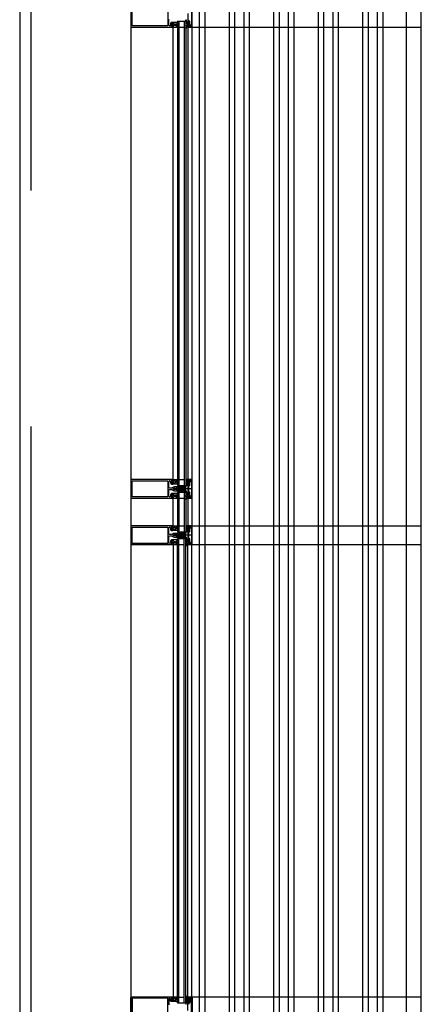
# Model space of a CAD drawing. Header units: millimetres. Extents: x -3528 to 122235, y -25886 to 25397.
# Tile 10 of 22: x 114095 to 115178, y -17809 to -15156. Entities that reach past the tile are written whole.
import ezdxf

# ---------------------------------------------------------------- set-up
doc = ezdxf.new("R2010")
doc.units = ezdxf.units.MM
doc.header["$LTSCALE"] = 100
doc.header["$MEASUREMENT"] = 0
doc.linetypes.add('CENTER', pattern=[50.8, 31.75, -6.35, 6.35, -6.35])
doc.layers.get('0').update_dxf_attribs({"linetype": 'CONTINUOUS'})
for name, color, linetype in [('AL31----_BUITENKOZIJN', 1, 'CONTINUOUS'), ('AL67----_ZONWERING', 2, 'CONTINUOUS'), ('BL$7----_STRAMIEN', 8, 'CONTINUOUS')]:
    doc.layers.add(name, color=color, linetype=linetype)
doc.styles.get("Standard").update_dxf_attribs({"font": 'arial.ttf'})

# ---------------------------------------------------------------- blocks, each defined once
blk = doc.blocks.new('204507')
at = {"color": 0, "linetype": 'ByBlock', "lineweight": -2}
blk.add_lwpolyline([(0, 0.15), (0, 9.6), (-0.2, 9.8), (-1.49, 9.8), (-1.96, 9.69), (-4.07, 8.75), (-4.5, 8.8), (-4.59, 8.96), (-3.96, 9.52), (-3.46, 9.68), (-2.7, 9.87), (-2.18, 9.97), (-1.17, 10.08), (-0.67, 10.09), (-0.07, 10.67), (-0.08, 10.81), (-0.63, 10.99), (-1.28, 10.98), (-1.8, 10.95), (-2.32, 10.89), (-4.11, 10.49), (-4.8, 10.24), (-6.58, 10.06), (-7.04, 10.85), (-7.35, 11), (-7.56, 10.85), (-8.04, 10.02), (-8.46, 9.81), (-8.75, 10.02), (-9.24, 10.85), (-9.56, 11), (-9.77, 10.83), (-10.24, 10.02), (-10.68, 9.81), (-10.97, 10.02), (-11.45, 10.85), (-11.76, 11), (-11.97, 10.85), (-12.4, 10.11), (-12.4, 0.15), (-10.4, 0.15), (-9.84, 0.3), (-9.58, 0.2), (-9.5, 0), (-9.5, -1.6), (-10.3, -1.6), (-10.3, -1.9), (-8.87, -3.33), (-8.27, -3.6), (-4.12, -3.6), (-3.51, -3.31), (-2.1, -1.9), (-2.1, -1.600001), (-2.9, -1.600001), (-2.9, 0), (-2.77, 0.25), (-2.56, 0.3), (-2, 0.15), (0, 0.15), (0, 9.6), (-0.2, 9.8), (-1.49, 9.8), (-1.96, 9.69), (-4.07, 8.75), (-4.5, 8.8), (-4.59, 8.96), (-3.96, 9.52), (-3.46, 9.68), (-2.7, 9.87), (-2.18, 9.97), (-1.17, 10.08), (-0.67, 10.09), (-0.07, 10.67), (-0.08, 10.81), (-0.63, 10.99), (-1.28, 10.98), (-1.8, 10.95), (-2.32, 10.89), (-4.11, 10.49), (-4.8, 10.24), (-6.58, 10.06), (-7.04, 10.85), (-7.35, 11), (-7.56, 10.85), (-8.04, 10.02), (-8.46, 9.81), (-8.75, 10.02), (-9.24, 10.85), (-9.56, 11), (-9.77, 10.83), (-10.24, 10.02), (-10.68, 9.81), (-10.97, 10.02), (-11.45, 10.85), (-11.76, 11), (-11.97, 10.85), (-12.4, 10.11), (-12.4, 0.15), (-10.4, 0.15), (-9.84, 0.3), (-9.58, 0.2), (-9.5, 0), (-9.5, -1.6), (-10.3, -1.6), (-10.3, -1.9), (-8.87, -3.33), (-8.27, -3.6), (-4.12, -3.6), (-3.51, -3.31), (-2.1, -1.9), (-2.1, -1.600001), (-2.9, -1.600001), (-2.9, 0), (-2.77, 0.25), (-2.56, 0.3), (-2, 0.15), (0, 0.15)], dxfattribs=at)
for points in [[(-8.45, 3.599999), (-8.45, 6.3), (-7.45, 7.3), (-4.95, 7.3), (-3.95, 6.3), (-3.95, 3.599999), (-4.54, 2.19), (-5.95, 1.6), (-6.45, 1.6), (-7.86, 2.19)], [(-4.2, -0.500001), (-4.2, -2.180001), (-4.67, -2.6), (-7.73, -2.6), (-4.67, -2.6), (-7.73, -2.6), (-8.2, -2.180001), (-8.2, -0.500001), (-8.2, -2.180001), (-8.2, -0.500001), (-7.73, 0), (-4.7, 0)]]:
    blk.add_lwpolyline(points, close=True, dxfattribs=at)
at = {"color": 0, "linetype": 'ByBlock', "lineweight": -2, "flags": 3}
blk.add_attdef('GRUPPE', (0, 0), '', height=1, dxfattribs=at)
blk = doc.blocks.new('204772')
at = {"color": 0, "linetype": 'ByBlock', "lineweight": -2}
for points in [[(0.3, 0.3), (0.29, -1.63), (-0.04, -1.87), (-0.6, -1.72), (-4.88, -1.72), (-5.34, -2.22), (-5.36, -3.57), (-6.35, -4.71), (-6.85, -4.87), (-8.62, -5.22), (-9.12, -5.26), (-9.52, -5.45), (-9.69, -5.87), (-9.61, -6.12), (-9.49, -6.17), (-9.1, -6.16), (-8.37, -6.16), (-7.64, -6.08), (-6.93, -5.94), (-6.23, -5.73), (-5.55, -5.45), (-4.9, -5.12), (-4.28, -4.72), (-3.7, -4.27), (-2.68, -3.63), (-1.5, -4.52), (-1.12, -5.92), (-1.01, -6.07), (-0.84, -6.12), (-0.62, -6.03), (-0.58, -5.98), (-0.03, -5.03), (0, -4.99), (0.16, -4.92), (0.32, -4.98), (0.36, -5.03), (0.93, -6), (0.97, -6.05), (1.15, -6.12), (1.38, -6.03), (1.42, -5.98), (1.97, -5.03), (2, -4.99), (2.16, -4.92), (2.32, -4.98), (2.36, -5.03), (2.93, -6), (2.97, -6.05), (3.15, -6.12), (3.38, -6.03), (3.42, -5.98), (3.97, -5.03), (4, -4.99), (4.16, -4.92), (4.32, -4.98), (4.36, -5.03), (4.93, -6), (4.97, -6.05), (5.16, -6.12), (5.34, -6.07), (5.45, -5.92), (5.83, -4.52), (7.01, -3.63), (8.03, -4.27), (8.61, -4.72), (9.22, -5.12), (9.75, -5.38), (10.73, -5.73), (11.75, -5.98), (12.27, -6.06), (12.79, -6.11), (13.43, -6.16), (13.82, -6.17), (13.94, -6.12), (14.02, -5.87), (13.85, -5.45), (12.14, -5.04), (10.33, -4.52), (10.19, -4.41), (10.15, -4.37), (10.1, -4.33), (9.67, -3.39), (9.66, -1.99), (9.36, -1.7), (7.2, -1.72), (6.64, -1.87), (6.4, -1.8), (6.3, -1.57), (6.3, 0.3), (7.1, 0.3), (7.1, 0.6), (5.69, 1.51), (5, 1.8), (1.53, 1.8), (0.93, 1.53), (-0.5, 0.6), (-0.5, 0.3)], [(2.07, -1.8), (4.5, -1.8), (5, -1.3), (4.99, 0.38), (4.53, 0.8), (2.07, 0.8), (1.61, 0.38), (1.6, -1.3)]]:
    blk.add_lwpolyline(points, close=True, dxfattribs=at)
at = {"color": 0, "linetype": 'ByBlock', "lineweight": -2, "flags": 3}
blk.add_attdef('GRUPPE', (0, 0), '', height=1, dxfattribs=at)
blk = doc.blocks.new('204602')
at = {"color": 0, "linetype": 'ByBlock', "lineweight": -2}
for points in [[(3, 1.8), (3, 16.05), (2.69, 16.88), (1.67, 17.3), (0.87, 16.94), (0.5, 15.91), (0.91, 15.12), (1.36, 14.83), (1.5, 14.53), (1.5, 10.72), (1.21, 10.09), (-1.3, 7.59), (-2.7, 7.59), (-5.21, 10.09), (-5.5, 10.72), (-5.5, 14.53), (-5.36, 14.83), (-4.91, 15.12), (-4.5, 15.91), (-4.86, 16.94), (-5.68, 17.3), (-6.69, 16.88), (-7, 16.05), (-7, 1.8), (-5.06, 1.8), (-4.06, 1.3), (-3.71, 0.3), (-3.76, -0.83), (-3.83, -2.89), (-3.84, -4.46), (-4.02, -4.7), (-3.84, -4.94), (-3.82, -6.44), (-3.74, -8.19), (-3.68, -8.91), (-3.42, -9.54), (-2.63, -10.41), (-2, -10.7), (-1.37, -10.41), (-0.58, -9.54), (-0.32, -8.91), (-0.26, -8.19), (-0.18, -6.44), (-0.16, -4.94), (0.02, -4.7), (-0.16, -4.46), (-0.17, -2.89), (-0.24, -0.83), (-0.29, 0.3), (0.16, 1.41), (1.06, 1.8)], [(-5, 3.6), (-5.5, 4.1), (-5.5, 7.06), (-5.29, 7.47), (-4.96, 7.56), (-4.65, 7.42), (-3.72, 6.49), (-2, 5.79), (-0.28, 6.49), (0.65, 7.42), (1.08, 7.56), (1.5, 7.06), (1.5, 4.1), (1, 3.6), (-0.47, 3.6), (-1.85, 2.81), (-3.53, 3.6)]]:
    blk.add_lwpolyline(points, close=True, dxfattribs=at)
blk.add_lwpolyline([(-3.17, 0.5), (-2, 1.8), (-0.96, 1.09), (-0.76, -0.68), (-0.74, -1.28), (-0.69, -3.06), (-0.69, -4.54), (-0.72, -5.73), (-0.74, -6.33), (-0.75, -6.62), (-0.77, -7.22), (-1.17, -9.12), (-2, -9.5), (-2.83, -9.12), (-3.23, -7.22), (-3.25, -6.62), (-3.26, -6.33), (-3.28, -5.73), (-3.31, -4.54), (-3.31, -3.06), (-3.29, -2.17), (-3.27, -1.57), (-3.26, -1.28), (-3.24, -0.68), (-3.17, 0.5)], dxfattribs=at)
at = {"color": 0, "linetype": 'ByBlock', "lineweight": -2, "flags": 3}
blk.add_attdef('GRUPPE', (0, 0), '', height=1, dxfattribs=at)

msp = doc.modelspace()

# ---------------------------------------------------------------- linework, layer by layer
at = {"layer": 'AL31----_BUITENKOZIJN'}
for p, q in [((114395, -5050.1), (114395, -19945.5)), ((114558.7, -15127.9), (114558.7, -15174.3)), ((114560, -15175.1), (114560, -15127.1)), ((114520.3, -15160.1), (114543.3, -15160.1)), ((114520.3, -15160.1), (114520.3, -16411.2)), ((114524.3, -15160.1), (114524.3, -16411.2)), ((114538.3, -15160.1), (114538.3, -16411.2)), ((114543.3, -15160.1), (114543.3, -16411.4)), ((114557.3, -15170.8), (114556.5, -15170.8)), ((114556.5, -15170.8), (114556.5, -15174.3)), ((114557.8, -15171.3), (114557.3, -15170.8)), ((114557.8, -15174.3), (114557.8, -15171.3)), ((114508.5, -16395.1), (114508.5, -15176.1)), ((114524.3, -15176.1), (114538.3, -15176.1)), ((114551.6, -15173.8), (114548, -15175)), ((114548, -15175), (114548, -15176.1)), ((114548, -15176.1), (114559, -15176.1)), ((114548, -15176.1), (114548, -16395.1)), ((114553, -15174.6), (114551.6, -15173.8)), ((114554.5, -15174.6), (114553, -15174.6)), ((114554.5, -15174.8), (114554.5, -15174.6)), ((114556, -15174.8), (114554.5, -15174.8)), ((114556.5, -15174.3), (114556, -15174.8)), ((114558.3, -15174.8), (114557.8, -15174.3)), ((114558.7, -15174.3), (114558.2, -15174.8)), ((114558.2, -15174.8), (114558.3, -15174.8)), ((114559, -15176.1), (114560, -15175.1)), ((114520.3, -16411.2), (114543.3, -16411.2)), ((114524.3, -16395.2), (114538.3, -16395.2)), ((114548, -16395.1), (114548, -16396.2)), ((114559, -16395.1), (114548, -16395.1)), ((114548, -16396.2), (114551.6, -16397.4)), ((114551.6, -16397.4), (114553, -16396.6)), ((114553, -16396.6), (114554.5, -16396.6)), ((114554.5, -16396.6), (114554.5, -16396.4)), ((114554.5, -16396.4), (114556, -16396.4)), ((114556, -16396.4), (114556.5, -16396.9)), ((114556.5, -16396.9), (114556.5, -16400.4)), ((114556.5, -16400.4), (114557.3, -16400.4)), ((114557.3, -16400.4), (114557.8, -16399.9)), ((114557.8, -16396.9), (114558.3, -16396.4)), ((114557.8, -16399.9), (114557.8, -16396.9)), ((114558.2, -16396.4), (114558.7, -16396.9)), ((114558.3, -16396.4), (114558.2, -16396.4)), ((114558.7, -16396.9), (114558.7, -16443.3)), ((114560, -16396.1), (114559, -16395.1)), ((114560, -16444.1), (114560, -16396.1)), ((114560.6, -16420.1), (114513.8, -16420.1)), ((114520.2, -16429.1), (114543.3, -16429.1)), ((114520.2, -16429.1), (114520.2, -16536.2)), ((114524.2, -16429.1), (114524.2, -16536.2)), ((114538.2, -16429.1), (114538.2, -16536.2)), ((114543.2, -16429.1), (114543.2, -16536.2)), ((114551.6, -16442.8), (114548, -16444)), ((114548, -16444), (114548, -16445.1)), ((114553, -16443.6), (114551.6, -16442.8)), ((114554.5, -16443.6), (114553, -16443.6)), ((114554.5, -16443.8), (114554.5, -16443.6)), ((114556, -16443.8), (114554.5, -16443.8)), ((114556.5, -16443.3), (114556, -16443.8)), ((114557.3, -16439.8), (114556.5, -16439.8)), ((114556.5, -16439.8), (114556.5, -16443.3)), ((114557.8, -16440.3), (114557.3, -16439.8)), ((114557.8, -16443.3), (114557.8, -16440.3)), ((114558.3, -16443.8), (114557.8, -16443.3)), ((114558.7, -16443.3), (114558.2, -16443.8)), ((114558.2, -16443.8), (114558.3, -16443.8)), ((114559, -16445.1), (114560, -16444.1)), ((114508.5, -16520.1), (114508.5, -16445.1)), ((114524.3, -16445.1), (114538.3, -16445.1)), ((114548, -16445.1), (114559, -16445.1)), ((114548, -16445.1), (114548, -16520.1)), ((114524.3, -16520.2), (114538.3, -16520.2)), ((114548, -16520.1), (114548, -16521.2)), ((114559, -16520.1), (114548, -16520.1)), ((114548, -16521.2), (114551.6, -16522.4)), ((114551.6, -16522.4), (114553, -16521.6)), ((114553, -16521.6), (114554.5, -16521.6)), ((114554.5, -16521.6), (114554.5, -16521.4)), ((114554.5, -16521.4), (114556, -16521.4)), ((114556, -16521.4), (114556.5, -16521.9)), ((114556.5, -16521.9), (114556.5, -16525.4)), ((114557.8, -16521.9), (114558.3, -16521.4)), ((114557.8, -16524.9), (114557.8, -16521.9)), ((114558.2, -16521.4), (114558.7, -16521.9)), ((114558.3, -16521.4), (114558.2, -16521.4)), ((114558.7, -16521.9), (114558.7, -16568.3)), ((114560, -16521.1), (114559, -16520.1)), ((114560, -16569.1), (114560, -16521.1)), ((114560.6, -16545.1), (114513.8, -16545.1)), ((114520.3, -16536.2), (114543.3, -16536.2)), ((114556.5, -16525.4), (114557.3, -16525.4)), ((114557.3, -16525.4), (114557.8, -16524.9)), ((114508.5, -16571.3), (114508.5, -17789)), ((114520.3, -16554.1), (114543.3, -16554.1)), ((114520.3, -17805.1), (114520.3, -16554.1)), ((114524.3, -17805.1), (114524.3, -16554.1)), ((114524.3, -16570.1), (114538.3, -16570.1)), ((114538.3, -17805.1), (114538.3, -16554.1)), ((114543.3, -17805.1), (114543.3, -16554.1)), ((114551.6, -16567.8), (114548, -16569)), ((114548, -16569), (114548, -16570.1)), ((114548, -16570.1), (114559, -16570.1)), ((114548, -17789), (114548, -16571.2)), ((114553, -16568.6), (114551.6, -16567.8)), ((114554.5, -16568.6), (114553, -16568.6)), ((114554.5, -16568.8), (114554.5, -16568.6)), ((114556, -16568.8), (114554.5, -16568.8)), ((114556.5, -16568.3), (114556, -16568.8)), ((114557.3, -16564.8), (114556.5, -16564.8)), ((114556.5, -16564.8), (114556.5, -16568.3)), ((114557.8, -16565.3), (114557.3, -16564.8)), ((114557.8, -16568.3), (114557.8, -16565.3)), ((114558.3, -16568.8), (114557.8, -16568.3)), ((114558.7, -16568.3), (114558.2, -16568.8)), ((114558.2, -16568.8), (114558.3, -16568.8)), ((114559, -16570.1), (114560, -16569.1)), ((114524.3, -17789.1), (114538.3, -17789.1)), ((114548, -17790.1), (114548, -17789)), ((114548, -17789), (114559, -17789)), ((114551.6, -17791.3), (114548, -17790.1)), ((114553, -17790.5), (114551.6, -17791.3)), ((114554.5, -17790.5), (114553, -17790.5)), ((114554.5, -17790.3), (114554.5, -17790.5)), ((114556, -17790.3), (114554.5, -17790.3)), ((114556.5, -17790.8), (114556, -17790.3)), ((114556.5, -17794.3), (114556.5, -17790.8)), ((114557.3, -17794.3), (114556.5, -17794.3)), ((114557.8, -17793.8), (114557.3, -17794.3)), ((114558.3, -17790.3), (114557.8, -17790.8)), ((114557.8, -17790.8), (114557.8, -17793.8)), ((114558.2, -17790.3), (114558.3, -17790.3)), ((114558.7, -17790.8), (114558.2, -17790.3)), ((114558.7, -17837.2), (114558.7, -17790.8)), ((114559, -17789), (114560, -17790)), ((114560, -17790), (114560, -17838)), ((114520.3, -17805.1), (114543.3, -17805.1))]:
    msp.add_line(p, q, dxfattribs=at)
for points in [[(114095, -13860.1), (114095, -13860.1), (114095, -19105.3)], [(114395, -15127.5), (114395, -15174.6), (114395.4, -15175.7), (114396.5, -15176.1), (114508.4, -15176.1), (114508.4, -15174.2), (114507.6, -15173.4), (114507.1, -15173.4), (114507.1, -15174.6), (114504.4, -15174.6), (114504.4, -15170.2), (114504.2, -15169.9), (114504.4, -15169.7), (114504.4, -15165.2), (114507.1, -15165.2), (114507.1, -15166.4), (114507.6, -15166.4), (114508.4, -15165.6), (114508.4, -15164.2), (114507.9, -15163.7), (114504, -15163.7), (114503.1, -15164.2), (114501.5, -15167), (114501.4, -15167.4), (114501.4, -15171), (114500.8, -15172.4), (114499.5, -15173), (114499.5, -15173), (114498.1, -15172.5), (114497.5, -15171.1), (114497.5, -15155.1)], [(114398, -15129.2), (114494.4, -15129.2), (114494.4, -15173), (114398, -15173), (114398, -15129.2)], [(114548, -15139.4), (114548, -15162.8), (114548.8, -15163.6), (114549.4, -15163.6), (114549.4, -15162.4), (114552, -15162.4), (114552, -15170.8), (114551, -15171.8), (114549.4, -15171.8), (114549.4, -15170.6), (114548.8, -15170.6), (114548, -15171.4), (114548, -15174.6), (114551.8, -15173.6), (114551.9, -15173.6), (114552.3, -15173.7), (114552.7, -15174.3), (114553.1, -15174.6), (114554.7, -15173.6), (114553.7, -15172.9), (114555.4, -15172), (114555.5, -15171.6), (114555.4, -15171.3), (114555, -15171.1), (114554.5, -15171.1), (114554, -15170.6), (114554, -15161.9), (114553.6, -15160.8), (114552.5, -15160.4), (114551.7, -15160.4), (114551.2, -15159.9), (114551.2, -15156.3)], [(114559, -15176.1), (114559, -16395.1)], [(114516.1, -16422.6), (114515.8, -16422.1), (114514.6, -16422.1), (114514.3, -16422.6), (114514, -16422.1), (114512.8, -16422.1), (114512.5, -16422.6), (114512.2, -16422.1), (114512, -16422.1), (114510.1, -16421), (114509.6, -16420.1), (114510.1, -16419.3), (114512, -16418.1), (114513.1, -16418.1), (114513.4, -16417.6), (114513.7, -16418.1), (114514.9, -16418.1), (114515.2, -16417.6), (114515.5, -16418.1), (114516.7, -16418.1), (114517, -16417.6), (114517.3, -16418.1), (114518.5, -16418.1), (114518.8, -16417.6), (114519.1, -16418.1), (114520.3, -16418.1), (114520.6, -16417.6), (114520.9, -16418.1), (114522.1, -16418.1), (114522.4, -16417.6), (114522.7, -16418.1), (114523.9, -16418.1), (114524.2, -16417.6), (114524.5, -16418.1), (114525.7, -16418.1), (114526, -16417.6), (114526.6, -16417.6), (114527.9, -16416.4), (114526.6, -16415.1), (114512.6, -16415.1), (114511.3, -16415.3), (114510.1, -16415.8), (114506.8, -16417.7), (114505.3, -16418.1), (114499.5, -16418.1), (114498, -16417.4), (114497.5, -16416.1), (114497.5, -16400.2), (114498.1, -16398.8), (114499.5, -16398.2), (114499.4, -16398.2), (114500.7, -16398.8), (114501.4, -16400.1), (114501.4, -16403.9), (114501.5, -16404.3), (114503.1, -16407), (114504, -16407.5), (114507.9, -16407.5), (114508.4, -16407), (114508.4, -16405.6), (114507.6, -16404.8), (114507.1, -16404.8), (114507.1, -16406), (114504.4, -16406), (114504.4, -16401.6), (114504.2, -16401.3), (114504.4, -16401.1), (114504.4, -16396.6), (114507.1, -16396.6), (114507.1, -16397.8), (114507.6, -16397.8), (114508.4, -16397), (114508.4, -16395.1), (114396.5, -16395.1), (114395.5, -16395.5), (114395, -16396.5)], [(114395, -16396.5), (114395, -16443.6), (114395.4, -16444.7), (114396.5, -16445.1), (114508.4, -16445.1), (114508.4, -16443.2), (114507.6, -16442.4), (114507.1, -16442.4), (114507.1, -16443.6), (114504.4, -16443.6), (114504.4, -16439.2), (114504.2, -16438.9), (114504.4, -16438.7), (114504.4, -16434.2), (114507.1, -16434.2), (114507.1, -16435.4), (114507.6, -16435.4), (114508.4, -16434.6), (114508.4, -16433.2), (114507.9, -16432.7), (114504, -16432.7), (114503.1, -16433.2), (114501.5, -16436), (114501.4, -16436.4), (114501.4, -16440), (114500.8, -16441.4), (114499.5, -16442), (114499.5, -16442), (114498.1, -16441.5), (114497.5, -16440.1), (114497.5, -16424.1), (114498.2, -16422.6), (114499.5, -16422.1), (114505.3, -16422.1), (114506.8, -16422.5), (114510.1, -16424.5), (114511.3, -16425), (114512.6, -16425.1), (114526.6, -16425.1), (114527.9, -16424), (114526.9, -16422.7), (114526.6, -16422.1), (114525.4, -16422.1), (114525.1, -16422.6), (114524.8, -16422.1), (114523.6, -16422.1), (114523.3, -16422.6), (114523, -16422.1), (114521.8, -16422.1), (114521.5, -16422.6), (114521.5, -16422.6), (114521.2, -16422.1), (114520, -16422.1), (114519.7, -16422.6), (114519.4, -16422.1), (114518.2, -16422.1), (114517.9, -16422.6), (114517.6, -16422.1), (114516.4, -16422.1), (114516.1, -16422.6)], [(114398, -16398.2), (114494.4, -16398.2), (114494.4, -16442), (114398, -16442), (114398, -16398.2)], [(114559, -16445.1), (114559, -16520.1)], [(114516.1, -16547.6), (114515.8, -16547.1), (114514.6, -16547.1), (114514.3, -16547.6), (114514, -16547.1), (114512.8, -16547.1), (114512.5, -16547.6), (114512.2, -16547.1), (114512, -16547.1), (114510.1, -16546), (114509.6, -16545.1), (114510.1, -16544.3), (114512, -16543.1), (114513.1, -16543.1), (114513.4, -16542.6), (114513.7, -16543.1), (114514.9, -16543.1), (114515.2, -16542.6), (114515.5, -16543.1), (114516.7, -16543.1), (114517, -16542.6), (114517.3, -16543.1), (114518.5, -16543.1), (114518.8, -16542.6), (114519.1, -16543.1), (114520.3, -16543.1), (114520.6, -16542.6), (114520.9, -16543.1), (114522.1, -16543.1), (114522.4, -16542.6), (114522.7, -16543.1), (114523.9, -16543.1), (114524.2, -16542.6), (114524.5, -16543.1), (114525.7, -16543.1), (114526, -16542.6), (114526.6, -16542.6), (114527.9, -16541.4), (114526.6, -16540.1), (114512.6, -16540.1), (114511.3, -16540.3), (114510.1, -16540.8), (114506.8, -16542.7), (114505.3, -16543.1), (114499.5, -16543.1), (114498, -16542.4), (114497.5, -16541.1), (114497.5, -16525.2), (114498.1, -16523.8), (114499.5, -16523.2), (114499.4, -16523.2), (114500.7, -16523.8), (114501.4, -16525.1), (114501.4, -16528.9), (114501.5, -16529.3), (114503.1, -16532), (114504, -16532.5), (114507.9, -16532.5), (114508.4, -16532), (114508.4, -16530.6), (114507.6, -16529.8), (114507.1, -16529.8), (114507.1, -16531), (114504.4, -16531), (114504.4, -16526.6), (114504.2, -16526.3), (114504.4, -16526.1), (114504.4, -16521.6), (114507.1, -16521.6), (114507.1, -16522.8), (114507.6, -16522.8), (114508.4, -16522), (114508.4, -16520.1), (114396.5, -16520.1), (114395.5, -16520.5), (114395, -16521.5)], [(114395, -16521.5), (114395, -16568.6), (114395.4, -16569.7), (114396.5, -16570.1), (114508.4, -16570.1), (114508.4, -16568.2), (114507.6, -16567.4), (114507.1, -16567.4), (114507.1, -16568.6), (114504.4, -16568.6), (114504.4, -16564.2), (114504.2, -16563.9), (114504.4, -16563.7), (114504.4, -16559.2), (114507.1, -16559.2), (114507.1, -16560.4), (114507.6, -16560.4), (114508.4, -16559.6), (114508.4, -16558.2), (114507.9, -16557.7), (114504, -16557.7), (114503.1, -16558.2), (114501.5, -16561), (114501.4, -16561.4), (114501.4, -16565), (114500.8, -16566.4), (114499.5, -16567), (114499.5, -16567), (114498.1, -16566.5), (114497.5, -16565.1), (114497.5, -16549.1), (114498.2, -16547.6), (114499.5, -16547.1), (114505.3, -16547.1), (114506.8, -16547.5), (114510.1, -16549.5), (114511.3, -16550), (114512.6, -16550.1), (114526.6, -16550.1), (114527.9, -16549), (114526.9, -16547.7), (114526.6, -16547.1), (114525.4, -16547.1), (114525.1, -16547.6), (114524.8, -16547.1), (114523.6, -16547.1), (114523.3, -16547.6), (114523, -16547.1), (114521.8, -16547.1), (114521.5, -16547.6), (114521.5, -16547.6), (114521.2, -16547.1), (114520, -16547.1), (114519.7, -16547.6), (114519.4, -16547.1), (114518.2, -16547.1), (114517.9, -16547.6), (114517.6, -16547.1), (114516.4, -16547.1), (114516.1, -16547.6)], [(114398, -16523.2), (114494.4, -16523.2), (114494.4, -16567), (114398, -16567), (114398, -16523.2)], [(114559, -17789), (114559, -16570.9)], [(114395, -17837.6), (114395, -17790.5), (114395.4, -17789.4), (114396.5, -17789), (114508.4, -17789), (114508.4, -17790.9), (114507.6, -17791.7), (114507.1, -17791.7), (114507.1, -17790.5), (114504.4, -17790.5), (114504.4, -17794.9), (114504.2, -17795.2), (114504.4, -17795.4), (114504.4, -17799.9), (114507.1, -17799.9), (114507.1, -17798.7), (114507.6, -17798.7), (114508.4, -17799.5), (114508.4, -17800.9), (114507.9, -17801.4), (114504, -17801.4), (114503.1, -17800.9), (114501.5, -17798.1), (114501.4, -17797.7), (114501.4, -17794.1), (114500.8, -17792.7), (114499.5, -17792.1), (114499.5, -17792.1), (114498.1, -17792.6), (114497.5, -17794), (114497.5, -17810)], [(114398, -17835.9), (114494.4, -17835.9), (114494.4, -17792.1), (114398, -17792.1), (114398, -17835.9)], [(114548, -17825.7), (114548, -17802.3), (114548.8, -17801.5), (114549.4, -17801.5), (114549.4, -17802.7), (114552, -17802.7), (114552, -17794.3), (114551, -17793.3), (114549.4, -17793.3), (114549.4, -17794.5), (114548.8, -17794.5), (114548, -17793.7), (114548, -17790.5), (114551.8, -17791.5), (114551.9, -17791.5), (114552.3, -17791.4), (114552.7, -17790.8), (114553.1, -17790.5), (114554.7, -17791.6), (114553.7, -17792.2), (114555.4, -17793.1), (114555.5, -17793.5), (114555.4, -17793.8), (114555, -17794), (114554.5, -17794), (114554, -17794.5), (114554, -17803.2), (114553.6, -17804.3), (114552.5, -17804.7), (114551.7, -17804.7), (114551.2, -17805.2), (114551.2, -17808.8)]]:
    msp.add_lwpolyline(points, dxfattribs=at)
for points in [[(114547.6, -16402.7), (114547.6, -16405.1), (114548.1, -16405.6), (114549.8, -16405.6), (114550.2, -16405.1), (114550.2, -16402.7), (114549.8, -16402.2), (114548.1, -16402.2)], [(114548, -16396.6), (114548, -16399.8), (114548.8, -16400.6), (114549.4, -16400.6), (114549.4, -16399.4), (114551, -16399.4), (114552, -16400.4), (114552, -16408.8), (114549.4, -16408.8), (114549.4, -16407.6), (114548.8, -16407.6), (114548, -16408.4), (114548, -16431.8), (114548.8, -16432.6), (114549.4, -16432.6), (114549.4, -16431.4), (114552, -16431.4), (114552, -16439.8), (114551, -16440.8), (114549.4, -16440.8), (114549.4, -16439.6), (114548.8, -16439.6), (114548, -16440.4), (114548, -16443.6), (114551.8, -16442.6), (114551.9, -16442.6), (114552.3, -16442.7), (114552.7, -16443.3), (114553.1, -16443.6), (114554.7, -16442.6), (114553.7, -16441.9), (114555.4, -16441), (114555.5, -16440.6), (114555.4, -16440.3), (114555, -16440.1), (114554.5, -16440.1), (114554, -16439.6), (114554, -16430.9), (114553.6, -16429.8), (114552.5, -16429.4), (114551.7, -16429.4), (114551.2, -16428.9), (114551.2, -16425.3), (114551.2, -16425.2), (114551.2, -16425), (114551.2, -16424.8), (114551.2, -16411.3), (114551.7, -16410.8), (114552.5, -16410.8), (114553.6, -16410.4), (114554, -16409.3), (114554, -16400.6), (114554.5, -16400.1), (114555, -16400.1), (114555.3, -16400), (114555.5, -16399.6), (114555.3, -16399.2), (114553.7, -16398.3), (114554.8, -16397.7), (114553.2, -16396.6), (114552.7, -16396.8), (114552.3, -16397.5), (114551.9, -16397.6), (114551.8, -16397.6)], [(114548, -16521.6), (114548, -16524.8), (114548.8, -16525.6), (114549.4, -16525.6), (114549.4, -16524.4), (114551, -16524.4), (114552, -16525.4), (114552, -16533.8), (114549.4, -16533.8), (114549.4, -16532.6), (114548.8, -16532.6), (114548, -16533.4), (114548, -16556.8), (114548.8, -16557.6), (114549.4, -16557.6), (114549.4, -16556.4), (114552, -16556.4), (114552, -16564.8), (114551, -16565.8), (114549.4, -16565.8), (114549.4, -16564.6), (114548.8, -16564.6), (114548, -16565.4), (114548, -16568.6), (114551.8, -16567.6), (114551.9, -16567.6), (114552.3, -16567.7), (114552.7, -16568.3), (114553.1, -16568.6), (114554.7, -16567.6), (114553.7, -16566.9), (114555.4, -16566), (114555.5, -16565.6), (114555.4, -16565.3), (114555, -16565.1), (114554.5, -16565.1), (114554, -16564.6), (114554, -16555.9), (114553.6, -16554.8), (114552.5, -16554.4), (114551.7, -16554.4), (114551.2, -16553.9), (114551.2, -16550.3), (114551.2, -16550.2), (114551.2, -16550), (114551.2, -16549.8), (114551.2, -16536.3), (114551.7, -16535.8), (114552.5, -16535.8), (114553.6, -16535.4), (114554, -16534.3), (114554, -16525.6), (114554.5, -16525.1), (114555, -16525.1), (114555.3, -16525), (114555.5, -16524.6), (114555.3, -16524.2), (114553.7, -16523.3), (114554.8, -16522.7), (114553.2, -16521.6), (114552.7, -16521.8), (114552.3, -16522.5), (114551.9, -16522.6), (114551.8, -16522.6)], [(114547.6, -16527.7), (114547.6, -16530.1), (114548.1, -16530.6), (114549.8, -16530.6), (114550.2, -16530.1), (114550.2, -16527.7), (114549.8, -16527.2), (114548.1, -16527.2)]]:
    msp.add_lwpolyline(points, close=True, dxfattribs=at)
at = {"layer": 'AL67----_ZONWERING'}
for p, q in [((114580.2, -19965.1), (114580.2, -5005)), ((114594.9, -19965.1), (114594.9, -5005)), ((114660.7, -19965.1), (114660.7, -5005)), ((114675.2, -19965.1), (114675.2, -5005)), ((114700.2, -19965.1), (114700.2, -5005)), ((114714.9, -19965.1), (114714.9, -5005)), ((114780.7, -19965.1), (114780.7, -5005)), ((114795.2, -19965.1), (114795.2, -5005)), ((114820.2, -19965.1), (114820.2, -5005)), ((114834.9, -19965.1), (114834.9, -5005)), ((114900.7, -19965.1), (114900.7, -5005)), ((114915.2, -19965.1), (114915.2, -5005)), ((114940.2, -19965.1), (114940.2, -5005)), ((114954.9, -19965.1), (114954.9, -5005)), ((115020.7, -19965.1), (115020.7, -5005)), ((115035.2, -19965.1), (115035.2, -5005)), ((115060.2, -19965.1), (115060.2, -5005)), ((115074.9, -19965.1), (115074.9, -5005)), ((115138, -19965.1), (115138, -5005)), ((115178, -19965.1), (115178, -5005)), ((115178, -19965.1), (115178, -5005)), ((114560, -15176.1), (115178, -15176.1)), ((114560.6, -16520.1), (115178, -16520.1)), ((114560, -16570.1), (115178, -16570.1)), ((114560.6, -17789), (115178, -17789))]:
    msp.add_line(p, q, dxfattribs=at)
at = {"layer": 'BL$7----_STRAMIEN', "linetype": 'CENTER'}
msp.add_line((114125, 24388.1), (114125, -24827), dxfattribs=at)

# ---------------------------------------------------------------- block references
at = {"layer": 'AL31----_BUITENKOZIJN', "rotation": 270}
for name, p in [('204507', (114508.4, -15176.1)), ('204772', (114549.4, -16400.6)), ('204602', (114526.1, -16422.1)), ('204507', (114508.4, -16445.1)), ('204772', (114549.4, -16525.6)), ('204602', (114526.1, -16547.1)), ('204507', (114508.4, -16570.1)), ('204772', (114549.4, -17794.5))]:
    msp.add_blockref(name, p, dxfattribs=at)
at = {"layer": 'AL31----_BUITENKOZIJN', "xscale": -1, "rotation": 270}
for name, p in [('204772', (114549.4, -15170.6)), ('204507', (114508.4, -16395.1)), ('204772', (114549.4, -16439.6)), ('204507', (114508.4, -16520.1)), ('204772', (114549.4, -16564.6)), ('204507', (114508.4, -17789))]:
    msp.add_blockref(name, p, dxfattribs=at)

doc.saveas('drawing.dxf')
